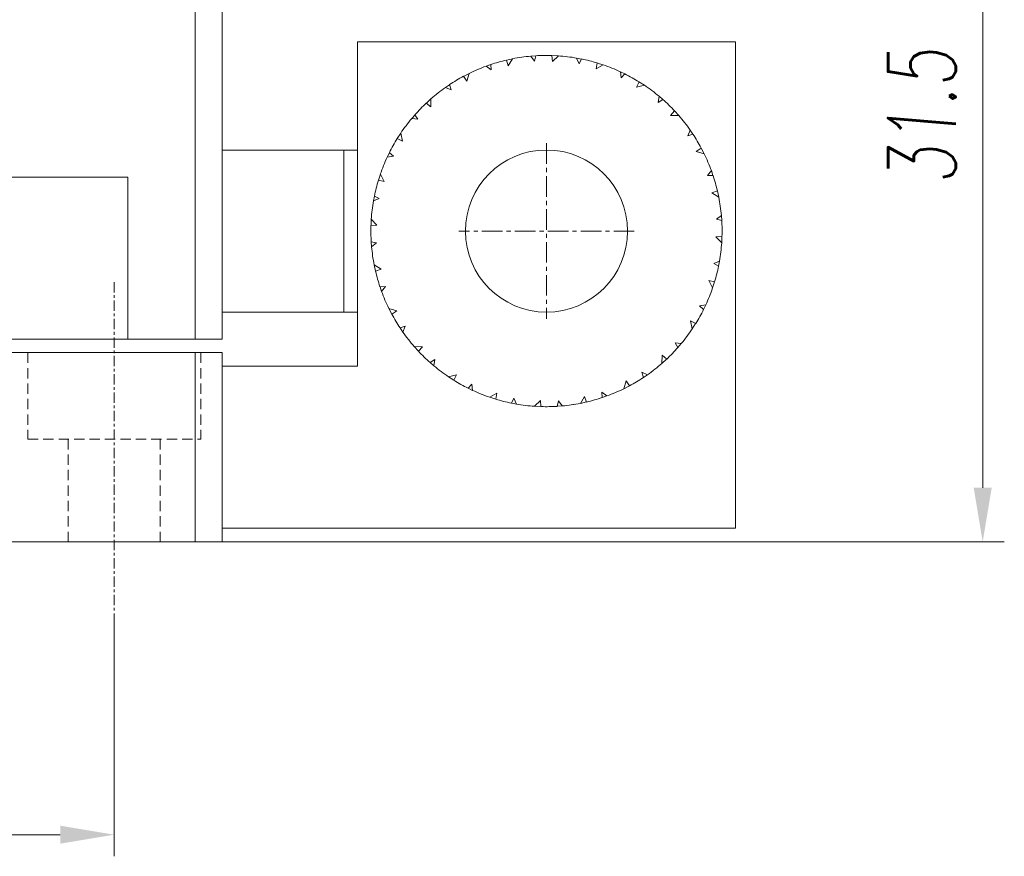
# Model space of a CAD drawing. Header units: millimetres. Extents: x 13381 to 13678, y 211 to 627.
# Tile 34 of 51: x 13481 to 13517, y 558 to 589. Entities that reach past the tile are written whole.
import ezdxf

# ---------------------------------------------------------------- set-up
doc = ezdxf.new("R2010")
doc.units = ezdxf.units.MM
doc.header["$LTSCALE"] = 0.3
doc.linetypes.add('CENTERX2', pattern=[20.32, 12.7, -2.54, 2.54, -2.54])
doc.linetypes.add('DASHED', pattern=[19.05, 12.7, -6.35])
for name, color, linetype, lineweight in [('中心线', 5, 'CENTERX2', 13), ('标注', 1, 'Continuous', 18), ('虚线', 6, 'DASHED', 13)]:
    doc.layers.add(name, color=color, linetype=linetype, lineweight=lineweight)
doc.styles.get("Standard").update_dxf_attribs({"font": 'txt.shx', "width": 0.67, "oblique": 5, "bigfont": 'gbcbig.shx'})
doc.dimstyles.new('1', dxfattribs={"dimtxt": 2.5, "dimasz": 2, "dimexe": 0.8, "dimexo": 0, "dimgap": 1, "dimtad": 1, "dimdec": 1, "dimdsep": 46, "dimtxsty": 'Standard', "dimcen": 0, "dimclrd": 256, "dimclre": 256, "dimclrt": 256, "dimadec": 0, "dimazin": 0, "dimtfac": 1, "dimtdec": 1, "dimtmove": 0, "dimatfit": 3, "dimfxl": 0, "dimtzin": 0, "dimlwd": -1, "dimlwe": -1, "dimarcsym": 0})

# ---------------------------------------------------------------- blocks, each defined once
blk = doc.blocks.new('*D180')
at = {"layer": 'Defpoints', "color": 0}
for p in [(13452.023, 566.966), (13484.023, 566.966), (13452.023, 558.878)]:
    blk.add_point(p, dxfattribs=at)
at = {"layer": '标注'}
for p, q in [((13452.023, 566.966), (13452.023, 558.078)), ((13484.023, 566.966), (13484.023, 558.078)), ((13482.023, 558.878), (13454.023, 558.878))]:
    blk.add_line(p, q, dxfattribs=at)
for points in [[(13454.023, 559.211), (13454.023, 558.544), (13452.023, 558.878)], [(13482.023, 559.211), (13482.023, 558.544), (13484.023, 558.878)]]:
    blk.add_solid(points, dxfattribs=at)
at = {"layer": '标注', "insert": (13468.023, 561.128), "char_height": 2.5, "attachment_point": 5}
blk.add_mtext('32', dxfattribs=at)
blk = doc.blocks.new('*D185')
at = {"layer": 'Defpoints', "color": 0}
for p in [(13512.523, 601.22), (13516.17, 601.22), (13488.023, 569.72)]:
    blk.add_point(p, dxfattribs=at)
at = {"layer": '标注'}
for p, q in [((13512.523, 601.22), (13516.97, 601.22)), ((13516.17, 571.72), (13516.17, 599.22)), ((13488.023, 569.72), (13516.97, 569.72))]:
    blk.add_line(p, q, dxfattribs=at)
for points in [[(13515.837, 599.22), (13516.504, 599.22), (13516.17, 601.22)], [(13515.837, 571.72), (13516.504, 571.72), (13516.17, 569.72)]]:
    blk.add_solid(points, dxfattribs=at)
at = {"layer": '标注', "insert": (13513.92, 585.47), "char_height": 2.5, "attachment_point": 5, "rotation": 90}
blk.add_mtext('31.5', dxfattribs=at)

msp = doc.modelspace()

# ---------------------------------------------------------------- linework, layer by layer
at = {"color": 7, "linetype": 'Continuous', "lineweight": 15}
for p, q in [((13487.023, 577.22), (13487.023, 596.72)), ((13488.023, 596.72), (13488.023, 577.22)), ((13493.023, 576.22), (13493.023, 588.22)), ((13493.023, 588.22), (13507.023, 588.22)), ((13507.023, 588.22), (13507.023, 570.22)), ((13498.538, 587.548), (13498.609, 587.338)), ((13498.769, 587.598), (13498.539, 587.545)), ((13498.609, 587.338), (13498.769, 587.598)), ((13499.626, 587.705), (13499.443, 587.694)), ((13499.443, 587.694), (13499.584, 587.511)), ((13499.584, 587.511), (13499.627, 587.708)), ((13500.227, 587.717), (13500.241, 587.496)), ((13500.462, 587.705), (13500.227, 587.714)), ((13500.241, 587.496), (13500.462, 587.705)), ((13501.138, 587.624), (13501.227, 587.41)), ((13501.318, 587.587), (13501.138, 587.624)), ((13501.227, 587.41), (13501.32, 587.59)), ((13497.961, 587.382), (13497.787, 587.323)), ((13497.787, 587.323), (13497.971, 587.183)), ((13497.971, 587.183), (13497.961, 587.385)), ((13501.901, 587.443), (13501.858, 587.225)), ((13501.858, 587.225), (13502.126, 587.371)), ((13502.126, 587.371), (13501.901, 587.44)), ((13496.951, 586.949), (13497.074, 586.764)), ((13497.161, 587.056), (13496.953, 586.946)), ((13497.074, 586.764), (13497.161, 587.056)), ((13502.757, 587.117), (13502.788, 586.888)), ((13502.922, 587.035), (13502.757, 587.117)), ((13502.788, 586.888), (13502.924, 587.037)), ((13496.437, 586.638), (13496.283, 586.537)), ((13496.283, 586.537), (13496.498, 586.449)), ((13496.498, 586.449), (13496.436, 586.641)), ((13503.448, 586.745), (13503.35, 586.546)), ((13503.35, 586.546), (13503.646, 586.617)), ((13503.646, 586.617), (13503.446, 586.742)), ((13495.748, 586.117), (13495.576, 585.956)), ((13495.74, 585.812), (13495.748, 586.117)), ((13504.19, 586.208), (13504.161, 585.979)), ((13504.161, 585.979), (13504.331, 586.088)), ((13504.328, 586.086), (13504.19, 586.208)), ((13495.573, 585.958), (13495.74, 585.812)), ((13495.157, 585.525), (13495.035, 585.388)), ((13495.035, 585.388), (13495.264, 585.358)), ((13495.264, 585.358), (13495.155, 585.528)), ((13504.761, 585.67), (13504.615, 585.503)), ((13504.615, 585.503), (13504.919, 585.495)), ((13504.919, 585.495), (13504.759, 585.668)), ((13494.498, 584.645), (13494.697, 584.547)), ((13494.626, 584.843), (13494.501, 584.644)), ((13494.697, 584.547), (13494.626, 584.843)), ((13505.339, 584.96), (13505.251, 584.746)), ((13505.251, 584.746), (13505.444, 584.807)), ((13505.441, 584.806), (13505.339, 584.96)), ((13505.751, 584.292), (13505.567, 584.169)), ((13505.859, 584.082), (13505.748, 584.29)), ((13488.023, 584.22), (13492.523, 584.22)), ((13492.523, 584.22), (13492.523, 578.22)), ((13492.523, 584.22), (13493.023, 584.22)), ((13494.208, 584.119), (13494.126, 583.955)), ((13494.126, 583.955), (13494.356, 583.986)), ((13494.356, 583.986), (13494.206, 584.121)), ((13505.567, 584.169), (13505.859, 584.082)), ((13484.523, 583.22), (13479.023, 583.22)), ((13484.523, 583.22), (13484.523, 577.22)), ((13493.873, 583.323), (13493.804, 583.098)), ((13494.018, 583.055), (13493.873, 583.323)), ((13506.126, 583.456), (13505.986, 583.272)), ((13505.986, 583.272), (13506.187, 583.282)), ((13506.184, 583.282), (13506.126, 583.456)), ((13493.8, 583.099), (13494.018, 583.055)), ((13493.656, 582.516), (13493.619, 582.335)), ((13493.833, 582.425), (13493.654, 582.517)), ((13506.351, 582.705), (13506.141, 582.634)), ((13506.141, 582.634), (13506.401, 582.474)), ((13506.401, 582.474), (13506.348, 582.704)), ((13493.619, 582.335), (13493.833, 582.425)), ((13506.497, 581.801), (13506.314, 581.659)), ((13506.508, 581.617), (13506.497, 581.801)), ((13493.526, 581.424), (13493.747, 581.438)), ((13493.538, 581.66), (13493.529, 581.424)), ((13493.747, 581.438), (13493.538, 581.66)), ((13506.314, 581.659), (13506.511, 581.616)), ((13506.52, 581.016), (13506.298, 581.002)), ((13506.298, 581.002), (13506.508, 580.781)), ((13506.508, 580.781), (13506.516, 581.016)), ((13493.732, 580.781), (13493.535, 580.824)), ((13493.538, 580.824), (13493.549, 580.64)), ((13493.549, 580.64), (13493.732, 580.781)), ((13493.905, 579.807), (13493.645, 579.966)), ((13493.645, 579.966), (13493.698, 579.737)), ((13506.427, 580.105), (13506.213, 580.016)), ((13506.213, 580.016), (13506.392, 579.924)), ((13506.39, 579.925), (13506.427, 580.105)), ((13493.695, 579.736), (13493.905, 579.807)), ((13494.06, 579.168), (13493.859, 579.159)), ((13493.862, 579.159), (13493.92, 578.984)), ((13493.92, 578.984), (13494.06, 579.168)), ((13506.246, 579.342), (13506.028, 579.385)), ((13506.028, 579.385), (13506.173, 579.117)), ((13506.173, 579.117), (13506.242, 579.342)), ((13505.92, 578.486), (13505.69, 578.455)), ((13505.69, 578.455), (13505.84, 578.319)), ((13505.837, 578.321), (13505.92, 578.486)), ((13488.023, 578.22), (13492.523, 578.22)), ((13492.523, 578.22), (13493.023, 578.22)), ((13494.479, 578.271), (13494.187, 578.358)), ((13494.187, 578.358), (13494.297, 578.15)), ((13494.295, 578.148), (13494.479, 578.271)), ((13494.794, 577.695), (13494.602, 577.633)), ((13494.706, 577.481), (13494.794, 577.695)), ((13505.547, 577.795), (13505.349, 577.894)), ((13505.349, 577.894), (13505.419, 577.597)), ((13505.419, 577.597), (13505.544, 577.797)), ((13494.605, 577.634), (13494.706, 577.481)), ((13484.523, 577.22), (13479.023, 577.22)), ((13487.023, 577.22), (13484.523, 577.22)), ((13488.023, 577.22), (13487.023, 577.22)), ((13505.011, 577.053), (13504.781, 577.082)), ((13504.781, 577.082), (13504.891, 576.913)), ((13504.889, 576.915), (13505.011, 577.053)), ((13478.023, 576.72), (13487.023, 576.72)), ((13487.023, 576.72), (13487.023, 569.72)), ((13487.023, 576.72), (13488.023, 576.72)), ((13488.023, 576.72), (13488.023, 569.72)), ((13495.431, 576.937), (13495.126, 576.945)), ((13495.126, 576.945), (13495.287, 576.773)), ((13495.285, 576.77), (13495.431, 576.937)), ((13504.306, 576.629), (13504.298, 576.324)), ((13504.473, 576.482), (13504.306, 576.629)), ((13495.885, 576.462), (13495.715, 576.353)), ((13495.718, 576.354), (13495.855, 576.232)), ((13495.855, 576.232), (13495.885, 576.462)), ((13504.298, 576.324), (13504.47, 576.484)), ((13488.023, 576.22), (13493.023, 576.22)), ((13496.696, 575.895), (13496.4, 575.824)), ((13496.598, 575.696), (13496.696, 575.895)), ((13503.762, 575.904), (13503.548, 575.992)), ((13503.548, 575.992), (13503.61, 575.8)), ((13503.609, 575.802), (13503.762, 575.904)), ((13496.4, 575.824), (13496.599, 575.699)), ((13497.258, 575.553), (13497.122, 575.404)), ((13497.288, 575.323), (13497.258, 575.553)), ((13502.972, 575.676), (13502.885, 575.384)), ((13503.095, 575.492), (13502.972, 575.676)), ((13497.124, 575.406), (13497.288, 575.323)), ((13498.188, 575.215), (13497.92, 575.07)), ((13498.145, 574.998), (13498.188, 575.215)), ((13502.259, 575.117), (13502.075, 575.257)), ((13502.075, 575.257), (13502.085, 575.056)), ((13502.885, 575.384), (13503.093, 575.495)), ((13497.92, 575.07), (13498.145, 575.001)), ((13498.819, 575.03), (13498.726, 574.851)), ((13498.728, 574.854), (13498.908, 574.817)), ((13498.908, 574.817), (13498.819, 575.03)), ((13499.805, 574.945), (13499.583, 574.735)), ((13499.819, 574.723), (13499.805, 574.945)), ((13500.462, 574.93), (13500.419, 574.732)), ((13500.603, 574.746), (13500.462, 574.93)), ((13500.941, 574.785), (13501.055, 574.808)), ((13500.941, 574.785), (13501.055, 574.808)), ((13501.436, 575.102), (13501.277, 574.842)), ((13501.277, 574.842), (13501.506, 574.895)), ((13501.508, 574.892), (13501.436, 575.102)), ((13502.084, 575.059), (13502.259, 575.117)), ((13499.583, 574.735), (13499.819, 574.727)), ((13500.42, 574.735), (13500.603, 574.746)), ((13507.023, 570.22), (13488.023, 570.22)), ((13478.323, 569.72), (13487.023, 569.72)), ((13487.023, 569.72), (13488.023, 569.72))]:
    msp.add_line(p, q, dxfattribs=at)
msp.add_circle((13500.023, 581.22), 3, dxfattribs=at)
for start, end in [(103.2028, 108.4927), (95.122, 101.1232), (88.2028, 93.4927), (80.122, 86.1232), (73.2028, 78.4927), (110.122, 116.1232), (65.122, 71.1232), (118.2028, 123.4927), (58.2028, 63.4927), (125.122, 131.1232), (50.122, 56.1232), (43.2028, 48.4927), (133.2028, 138.4927), (140.122, 146.1232), (35.122, 41.1232), (148.2028, 153.4927), (28.2028, 33.4927), (155.122, 161.1232), (20.122, 26.1232), (13.2028, 18.4927), (163.2028, 168.4927), (5.122, 11.1232), (170.122, 176.1232), (178.2028, 183.4927), (358.2028, 3.4927), (185.122, 191.1232), (350.122, 356.1232), (343.2028, 348.4927), (193.2028, 198.4927), (200.122, 206.1232), (335.122, 341.1232), (208.2028, 213.4927), (328.2028, 333.4927), (215.122, 221.1232), (320.122, 326.1232), (223.2028, 228.4927), (313.2028, 318.4927), (305.122, 311.1232), (230.122, 236.1232), (238.2028, 243.4927), (298.2028, 303.4927), (245.122, 251.1232), (290.122, 296.1232), (253.2028, 258.4927), (260.122, 266.1232), (275.122, 281.1232), (283.2028, 288.4927), (268.2028, 273.4927)]:
    msp.add_arc((13500.023, 581.22), 6.5, start, end, dxfattribs=at)
at = {"layer": '中心线', "ltscale": 0.2}
for p, q in [((13500.023, 584.47), (13500.023, 577.97)), ((13503.273, 581.22), (13496.773, 581.22))]:
    msp.add_line(p, q, dxfattribs=at)
at = {"layer": '中心线', "ltscale": 0.1}
msp.add_line((13484.023, 579.328), (13484.023, 566.966), dxfattribs=at)
at = {"layer": '虚线', "ltscale": 0.1}
for p, q in [((13480.823, 576.72), (13480.823, 573.52)), ((13487.223, 576.72), (13487.223, 573.52)), ((13480.823, 573.52), (13487.223, 573.52)), ((13482.323, 573.52), (13482.323, 569.72)), ((13485.723, 573.52), (13485.723, 569.72))]:
    msp.add_line(p, q, dxfattribs=at)

# ---------------------------------------------------------------- dimensions: what is measured, and where the dimension line sits
at = {"layer": '标注'}
dim = msp.add_linear_dim(base=(13516.17, 601.22), p1=(13488.023, 569.72), p2=(13512.523, 601.22), angle=270, dimstyle='1', dxfattribs=at)
dim.commit()
dim.dimension.update_dxf_attribs({"geometry": '*D185', "text_midpoint": (13513.92, 585.47)})
dim = msp.add_linear_dim(base=(13452.023, 558.878), p1=(13484.023, 566.966), p2=(13452.023, 566.966), dimstyle='1', dxfattribs=at)
dim.commit()
dim.dimension.update_dxf_attribs({"geometry": '*D180', "text_midpoint": (13468.023, 561.128)})

doc.saveas('drawing.dxf')
